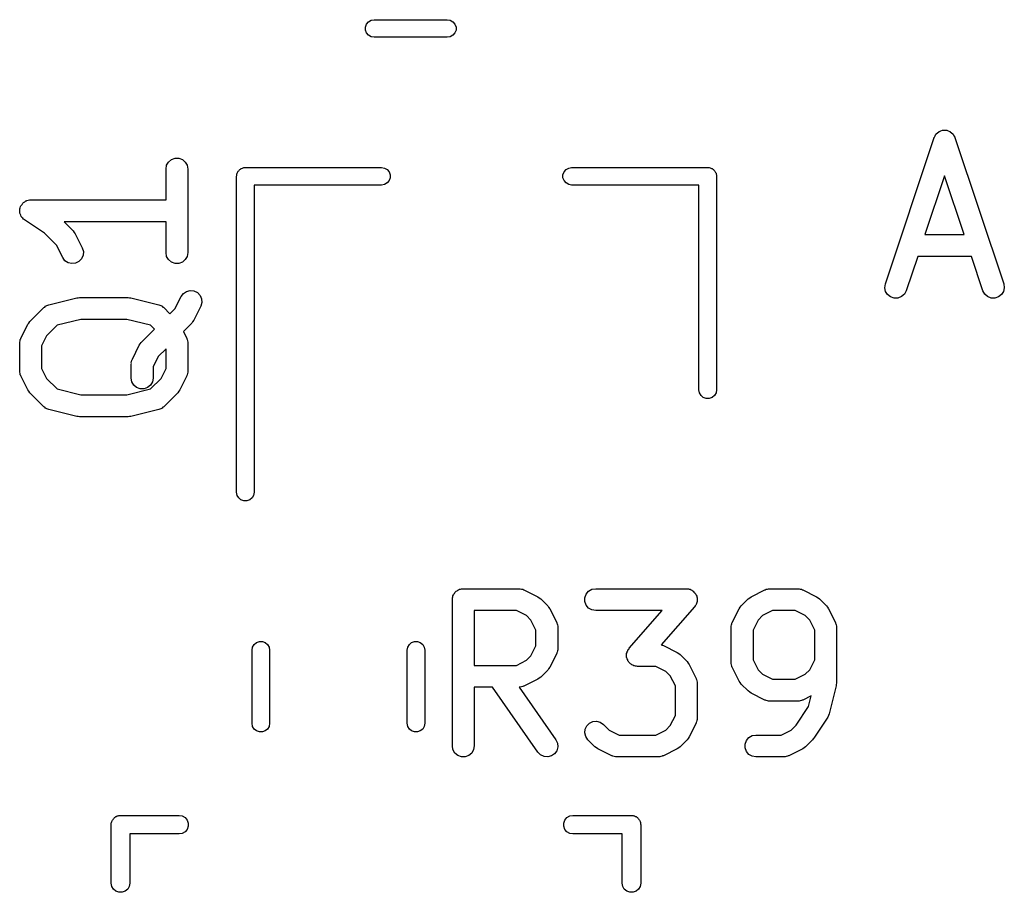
# Model space of a CAD drawing. Extents: x 83.4 to 168.1, y -157.3 to -85.4.
# Tile 56 of 60: x 151.5 to 158.2, y -115.2 to -109.3. Entities that reach past the tile are written whole.
import ezdxf

# ---------------------------------------------------------------- set-up
doc = ezdxf.new("R2010")
doc.units = 0
doc.header["$MEASUREMENT"] = 0
doc.layers.add('BLACK', color=7, linetype='CONTINUOUS')

msp = doc.modelspace()

# ---------------------------------------------------------------- linework, layer by layer
at = {"layer": 'Black'}
for p, q in [((153.876, -109.333), (153.884, -109.313)), ((153.876, -109.354), (153.876, -109.333)), ((153.884, -109.313), (153.897, -109.297)), ((153.897, -109.297), (153.915, -109.287)), ((153.915, -109.287), (153.935, -109.283)), ((153.935, -109.283), (154.435, -109.283)), ((154.435, -109.283), (154.456, -109.287)), ((154.456, -109.287), (154.474, -109.297)), ((154.474, -109.297), (154.487, -109.313)), ((154.487, -109.313), (154.495, -109.333)), ((154.495, -109.333), (154.495, -109.354)), ((153.884, -109.373), (153.876, -109.354)), ((153.897, -109.389), (153.884, -109.373)), ((153.915, -109.4), (153.897, -109.389)), ((153.935, -109.403), (153.915, -109.4)), ((154.435, -109.403), (153.935, -109.403)), ((154.456, -109.4), (154.435, -109.403)), ((154.474, -109.389), (154.456, -109.4)), ((154.487, -109.373), (154.474, -109.389)), ((154.495, -109.354), (154.487, -109.373)), ((157.763, -110.087), (157.764, -110.085)), ((157.764, -110.085), (157.77, -110.076)), ((157.77, -110.076), (157.775, -110.066)), ((157.775, -110.066), (157.776, -110.064)), ((157.776, -110.064), (157.777, -110.063)), ((157.777, -110.063), (157.786, -110.056)), ((157.786, -110.056), (157.794, -110.049)), ((157.794, -110.049), (157.796, -110.048)), ((157.796, -110.048), (157.798, -110.047)), ((157.798, -110.047), (157.808, -110.043)), ((157.808, -110.043), (157.819, -110.039)), ((157.819, -110.039), (157.821, -110.039)), ((157.821, -110.039), (157.823, -110.038)), ((157.823, -110.038), (157.834, -110.039)), ((157.834, -110.039), (157.845, -110.038)), ((157.845, -110.038), (157.847, -110.039)), ((157.847, -110.039), (157.849, -110.039)), ((157.849, -110.039), (157.859, -110.043)), ((157.859, -110.043), (157.869, -110.047)), ((157.869, -110.047), (157.871, -110.048)), ((157.871, -110.048), (157.873, -110.049)), ((157.873, -110.049), (157.881, -110.056)), ((157.881, -110.056), (157.89, -110.063)), ((157.89, -110.063), (157.891, -110.064)), ((157.891, -110.064), (157.892, -110.066)), ((157.892, -110.066), (157.898, -110.076)), ((157.898, -110.076), (157.903, -110.085)), ((157.903, -110.085), (157.904, -110.087)), ((157.429, -111.089), (157.762, -110.089)), ((157.762, -110.089), (157.763, -110.087)), ((157.904, -110.087), (157.905, -110.089)), ((157.905, -110.089), (158.238, -111.089)), ((152.513, -110.304), (152.517, -110.278)), ((152.517, -110.278), (152.53, -110.256)), ((152.53, -110.256), (152.55, -110.239)), ((152.55, -110.239), (152.575, -110.23)), ((152.575, -110.23), (152.601, -110.23)), ((152.601, -110.23), (152.625, -110.239)), ((152.625, -110.239), (152.645, -110.256)), ((152.645, -110.256), (152.658, -110.278)), ((152.658, -110.278), (152.663, -110.304)), ((152.513, -110.514), (152.513, -110.304)), ((152.663, -110.304), (152.663, -110.875)), ((152.995, -110.353), (152.996, -110.348)), ((152.995, -112.513), (152.995, -110.353)), ((152.996, -110.343), (152.998, -110.338)), ((152.996, -110.348), (152.996, -110.343)), ((152.998, -110.338), (152.999, -110.333)), ((152.999, -110.333), (153.002, -110.328)), ((153.002, -110.328), (153.004, -110.323)), ((153.004, -110.323), (153.007, -110.319)), ((153.007, -110.319), (153.01, -110.315)), ((153.01, -110.315), (153.014, -110.311)), ((153.014, -110.311), (153.017, -110.307)), ((153.017, -110.307), (153.021, -110.305)), ((153.021, -110.305), (153.025, -110.301)), ((153.025, -110.301), (153.03, -110.3)), ((153.03, -110.3), (153.035, -110.297)), ((153.035, -110.297), (153.04, -110.296)), ((153.04, -110.296), (153.045, -110.294)), ((153.045, -110.294), (153.05, -110.294)), ((153.05, -110.294), (153.055, -110.293)), ((153.055, -110.293), (153.985, -110.293)), ((153.985, -110.293), (154.006, -110.297)), ((154.006, -110.297), (154.024, -110.307)), ((154.024, -110.307), (154.037, -110.323)), ((154.037, -110.323), (154.045, -110.343)), ((154.045, -110.343), (154.045, -110.364)), ((155.226, -110.343), (155.234, -110.323)), ((155.226, -110.364), (155.226, -110.343)), ((155.234, -110.323), (155.247, -110.307)), ((155.247, -110.307), (155.265, -110.297)), ((155.265, -110.297), (155.285, -110.293)), ((155.285, -110.293), (156.215, -110.293)), ((156.215, -110.293), (156.221, -110.294)), ((156.221, -110.294), (156.226, -110.294)), ((156.226, -110.294), (156.231, -110.296)), ((156.231, -110.296), (156.236, -110.297)), ((156.236, -110.297), (156.241, -110.3)), ((156.241, -110.3), (156.245, -110.301)), ((156.245, -110.301), (156.25, -110.305)), ((156.25, -110.305), (156.254, -110.307)), ((156.254, -110.307), (156.257, -110.311)), ((156.257, -110.311), (156.261, -110.315)), ((156.261, -110.315), (156.264, -110.319)), ((156.264, -110.319), (156.267, -110.323)), ((156.267, -110.323), (156.269, -110.328)), ((156.269, -110.328), (156.272, -110.333)), ((156.272, -110.333), (156.273, -110.338)), ((156.273, -110.338), (156.275, -110.343)), ((156.275, -110.343), (156.275, -110.348)), ((156.275, -110.348), (156.275, -110.353)), ((156.275, -110.353), (156.275, -111.813)), ((157.834, -110.35), (157.7, -110.752)), ((157.968, -110.752), (157.834, -110.35)), ((153.985, -110.413), (153.115, -110.413)), ((153.115, -110.413), (153.115, -112.513)), ((154.006, -110.41), (153.985, -110.413)), ((154.024, -110.399), (154.006, -110.41)), ((154.037, -110.383), (154.024, -110.399)), ((154.045, -110.364), (154.037, -110.383)), ((155.234, -110.383), (155.226, -110.364)), ((155.247, -110.399), (155.234, -110.383)), ((155.265, -110.41), (155.247, -110.399)), ((155.285, -110.413), (155.265, -110.41)), ((156.155, -110.413), (155.285, -110.413)), ((156.155, -111.813), (156.155, -110.413)), ((151.519, -110.559), (151.521, -110.556)), ((151.521, -110.556), (151.523, -110.552)), ((151.523, -110.552), (151.529, -110.545)), ((151.529, -110.545), (151.534, -110.538)), ((151.534, -110.538), (151.537, -110.535)), ((151.537, -110.535), (151.54, -110.532)), ((151.54, -110.532), (151.547, -110.528)), ((151.547, -110.528), (151.555, -110.522)), ((151.555, -110.522), (151.559, -110.521)), ((151.559, -110.521), (151.562, -110.519)), ((151.562, -110.519), (151.571, -110.517)), ((151.571, -110.517), (151.58, -110.515)), ((151.58, -110.515), (151.584, -110.515)), ((151.584, -110.515), (151.588, -110.514)), ((151.588, -110.514), (152.513, -110.514)), ((151.513, -110.585), (151.514, -110.581)), ((151.514, -110.594), (151.513, -110.585)), ((151.514, -110.576), (151.517, -110.568)), ((151.514, -110.581), (151.514, -110.576)), ((151.514, -110.602), (151.514, -110.594)), ((151.515, -110.606), (151.514, -110.602)), ((151.516, -110.611), (151.515, -110.606)), ((151.52, -110.619), (151.516, -110.611)), ((151.517, -110.568), (151.519, -110.559)), ((151.523, -110.627), (151.52, -110.619)), ((151.526, -110.63), (151.523, -110.627)), ((151.527, -110.634), (151.526, -110.63)), ((151.534, -110.64), (151.527, -110.634)), ((151.54, -110.647), (151.534, -110.64)), ((151.543, -110.649), (151.54, -110.647)), ((151.546, -110.652), (151.543, -110.649)), ((151.683, -110.743), (151.546, -110.652)), ((152.513, -110.664), (151.817, -110.664)), ((151.817, -110.664), (151.879, -110.727)), ((152.513, -110.875), (152.513, -110.664)), ((151.764, -110.824), (151.683, -110.743)), ((151.879, -110.727), (151.886, -110.737)), ((151.886, -110.737), (151.893, -110.746)), ((151.893, -110.746), (151.941, -110.842)), ((157.7, -110.752), (157.968, -110.752)), ((151.807, -110.909), (151.764, -110.824)), ((151.947, -110.893), (151.936, -110.917)), ((151.941, -110.842), (151.948, -110.867)), ((151.948, -110.867), (151.947, -110.893)), ((152.517, -110.901), (152.513, -110.875)), ((152.663, -110.875), (152.658, -110.901)), ((151.822, -110.93), (151.807, -110.909)), ((151.844, -110.944), (151.822, -110.93)), ((151.869, -110.95), (151.844, -110.944)), ((151.895, -110.947), (151.869, -110.95)), ((151.918, -110.935), (151.895, -110.947)), ((151.936, -110.917), (151.918, -110.935)), ((152.53, -110.923), (152.517, -110.901)), ((152.55, -110.94), (152.53, -110.923)), ((152.575, -110.949), (152.55, -110.94)), ((152.601, -110.949), (152.575, -110.949)), ((152.625, -110.94), (152.601, -110.949)), ((152.645, -110.923), (152.625, -110.94)), ((152.658, -110.901), (152.645, -110.923)), ((157.65, -110.902), (157.571, -111.136)), ((158.018, -110.902), (157.65, -110.902)), ((158.096, -111.136), (158.018, -110.902)), ((157.425, -111.115), (157.429, -111.089)), ((158.238, -111.089), (158.242, -111.115)), ((152.616, -111.175), (152.632, -111.154)), ((152.632, -111.154), (152.653, -111.14)), ((152.653, -111.14), (152.679, -111.134)), ((152.679, -111.134), (152.704, -111.137)), ((152.704, -111.137), (152.728, -111.148)), ((152.728, -111.148), (152.746, -111.167)), ((157.43, -111.14), (157.425, -111.115)), ((157.444, -111.162), (157.43, -111.14)), ((157.465, -111.178), (157.444, -111.162)), ((157.559, -111.159), (157.539, -111.176)), ((157.571, -111.136), (157.559, -111.159)), ((158.108, -111.159), (158.096, -111.136)), ((158.128, -111.176), (158.108, -111.159)), ((158.223, -111.162), (158.203, -111.178)), ((158.237, -111.14), (158.223, -111.162)), ((158.242, -111.115), (158.237, -111.14)), ((151.713, -111.231), (151.903, -111.183)), ((151.903, -111.183), (151.912, -111.183)), ((151.912, -111.183), (151.921, -111.181)), ((151.921, -111.181), (152.255, -111.181)), ((152.255, -111.181), (152.264, -111.183)), ((152.264, -111.183), (152.273, -111.183)), ((152.273, -111.183), (152.463, -111.231)), ((152.574, -111.259), (152.616, -111.175)), ((152.746, -111.167), (152.756, -111.191)), ((152.758, -111.217), (152.75, -111.242)), ((152.756, -111.191), (152.758, -111.217)), ((157.489, -111.187), (157.465, -111.178)), ((157.515, -111.186), (157.489, -111.187)), ((157.539, -111.176), (157.515, -111.186)), ((158.152, -111.186), (158.128, -111.176)), ((158.178, -111.187), (158.152, -111.186)), ((158.203, -111.178), (158.178, -111.187)), ((151.582, -111.346), (151.678, -111.251)), ((151.678, -111.251), (151.684, -111.247)), ((151.684, -111.247), (151.689, -111.242)), ((151.689, -111.242), (151.694, -111.239)), ((151.694, -111.239), (151.699, -111.236)), ((151.699, -111.236), (151.706, -111.234)), ((151.706, -111.234), (151.713, -111.231)), ((152.463, -111.231), (152.47, -111.234)), ((152.47, -111.234), (152.477, -111.236)), ((152.477, -111.236), (152.482, -111.239)), ((152.482, -111.239), (152.487, -111.242)), ((152.487, -111.242), (152.492, -111.247)), ((152.492, -111.247), (152.498, -111.251)), ((152.498, -111.251), (152.54, -111.293)), ((152.54, -111.293), (152.574, -111.259)), ((152.75, -111.242), (152.703, -111.337)), ((151.568, -111.365), (151.576, -111.356)), ((151.576, -111.356), (151.582, -111.346)), ((151.93, -111.331), (151.769, -111.371)), ((152.245, -111.331), (151.93, -111.331)), ((152.407, -111.371), (152.245, -111.331)), ((152.689, -111.357), (152.632, -111.414)), ((152.695, -111.347), (152.689, -111.357)), ((152.703, -111.337), (152.695, -111.347)), ((151.521, -111.461), (151.568, -111.365)), ((151.769, -111.371), (151.697, -111.443)), ((152.344, -111.489), (152.434, -111.399)), ((152.434, -111.399), (152.407, -111.371)), ((152.632, -111.414), (152.655, -111.461)), ((151.513, -111.486), (151.516, -111.477)), ((151.514, -111.49), (151.513, -111.486)), ((151.513, -111.494), (151.514, -111.49)), ((151.513, -111.685), (151.513, -111.494)), ((151.516, -111.477), (151.517, -111.469)), ((151.517, -111.469), (151.52, -111.465)), ((151.52, -111.465), (151.521, -111.461)), ((151.697, -111.443), (151.663, -111.512)), ((152.33, -111.508), (152.337, -111.499)), ((152.337, -111.499), (152.344, -111.489)), ((152.655, -111.461), (152.656, -111.465)), ((152.656, -111.465), (152.658, -111.469)), ((152.658, -111.469), (152.66, -111.477)), ((152.66, -111.477), (152.662, -111.486)), ((152.662, -111.486), (152.662, -111.49)), ((152.662, -111.49), (152.663, -111.494)), ((152.663, -111.494), (152.663, -111.685)), ((151.663, -111.512), (151.663, -111.667)), ((152.283, -111.604), (152.33, -111.508)), ((152.513, -111.532), (152.459, -111.586)), ((152.513, -111.667), (152.513, -111.532)), ((152.275, -111.629), (152.278, -111.62)), ((152.276, -111.633), (152.275, -111.629)), ((152.275, -111.637), (152.276, -111.633)), ((152.278, -111.62), (152.279, -111.611)), ((152.279, -111.611), (152.281, -111.608)), ((152.281, -111.608), (152.283, -111.604)), ((152.459, -111.586), (152.425, -111.655)), ((151.514, -111.689), (151.513, -111.685)), ((151.513, -111.693), (151.514, -111.689)), ((151.516, -111.702), (151.513, -111.693)), ((151.663, -111.667), (151.697, -111.736)), ((152.275, -111.732), (152.275, -111.637)), ((152.425, -111.655), (152.425, -111.732)), ((152.479, -111.736), (152.513, -111.667)), ((152.662, -111.693), (152.66, -111.702)), ((152.663, -111.685), (152.662, -111.689)), ((152.662, -111.689), (152.662, -111.693)), ((151.517, -111.71), (151.516, -111.702)), ((151.52, -111.714), (151.517, -111.71)), ((151.521, -111.718), (151.52, -111.714)), ((151.568, -111.813), (151.521, -111.718)), ((151.697, -111.736), (151.769, -111.807)), ((152.279, -111.758), (152.275, -111.732)), ((152.292, -111.781), (152.279, -111.758)), ((152.407, -111.807), (152.479, -111.736)), ((152.42, -111.758), (152.407, -111.781)), ((152.425, -111.732), (152.42, -111.758)), ((152.655, -111.718), (152.607, -111.813)), ((152.656, -111.714), (152.655, -111.718)), ((152.658, -111.71), (152.656, -111.714)), ((152.66, -111.702), (152.658, -111.71)), ((151.576, -111.823), (151.568, -111.813)), ((151.582, -111.833), (151.576, -111.823)), ((151.678, -111.928), (151.582, -111.833)), ((151.769, -111.807), (151.93, -111.848)), ((152.245, -111.848), (152.407, -111.807)), ((152.312, -111.797), (152.292, -111.781)), ((152.337, -111.806), (152.312, -111.797)), ((152.363, -111.806), (152.337, -111.806)), ((152.387, -111.797), (152.363, -111.806)), ((152.407, -111.781), (152.387, -111.797)), ((152.593, -111.833), (152.498, -111.928)), ((152.6, -111.823), (152.593, -111.833)), ((152.607, -111.813), (152.6, -111.823)), ((156.159, -111.834), (156.155, -111.813)), ((156.17, -111.852), (156.159, -111.834)), ((156.272, -111.834), (156.261, -111.852)), ((156.275, -111.813), (156.272, -111.834)), ((151.93, -111.848), (152.245, -111.848)), ((156.185, -111.865), (156.17, -111.852)), ((156.205, -111.872), (156.185, -111.865)), ((156.226, -111.872), (156.205, -111.872)), ((156.245, -111.865), (156.226, -111.872)), ((156.261, -111.852), (156.245, -111.865)), ((151.684, -111.932), (151.678, -111.928)), ((151.689, -111.937), (151.684, -111.932)), ((151.694, -111.94), (151.689, -111.937)), ((151.699, -111.943), (151.694, -111.94)), ((151.706, -111.945), (151.699, -111.943)), ((151.713, -111.948), (151.706, -111.945)), ((151.903, -111.996), (151.713, -111.948)), ((152.463, -111.948), (152.273, -111.996)), ((152.47, -111.945), (152.463, -111.948)), ((152.477, -111.943), (152.47, -111.945)), ((152.482, -111.94), (152.477, -111.943)), ((152.487, -111.937), (152.482, -111.94)), ((152.492, -111.932), (152.487, -111.937)), ((152.498, -111.928), (152.492, -111.932)), ((151.912, -111.996), (151.903, -111.996)), ((151.921, -111.998), (151.912, -111.996)), ((152.255, -111.998), (151.921, -111.998)), ((152.264, -111.996), (152.255, -111.998)), ((152.273, -111.996), (152.264, -111.996)), ((152.999, -112.534), (152.995, -112.513)), ((153.01, -112.552), (152.999, -112.534)), ((153.025, -112.565), (153.01, -112.552)), ((153.045, -112.572), (153.025, -112.565)), ((153.066, -112.572), (153.045, -112.572)), ((153.085, -112.565), (153.066, -112.572)), ((153.101, -112.552), (153.085, -112.565)), ((153.112, -112.534), (153.101, -112.552)), ((153.115, -112.513), (153.112, -112.534)), ((154.507, -113.182), (154.513, -113.18)), ((154.513, -113.18), (154.519, -113.176)), ((154.519, -113.176), (154.526, -113.175)), ((154.526, -113.175), (154.532, -113.173)), ((154.532, -113.173), (154.538, -113.173)), ((154.538, -113.173), (154.545, -113.172)), ((154.545, -113.172), (154.926, -113.172)), ((154.926, -113.172), (154.93, -113.173)), ((154.93, -113.173), (154.934, -113.172)), ((154.934, -113.172), (154.943, -113.175)), ((154.943, -113.175), (154.951, -113.176)), ((154.951, -113.176), (154.955, -113.179)), ((154.955, -113.179), (154.959, -113.18)), ((154.959, -113.18), (155.054, -113.227)), ((155.401, -113.189), (155.424, -113.176)), ((155.424, -113.176), (155.45, -113.172)), ((155.45, -113.172), (156.069, -113.172)), ((156.069, -113.172), (156.076, -113.173)), ((156.076, -113.173), (156.083, -113.173)), ((156.083, -113.173), (156.089, -113.175)), ((156.089, -113.175), (156.094, -113.176)), ((156.094, -113.176), (156.101, -113.18)), ((156.101, -113.18), (156.107, -113.183)), ((156.511, -113.227), (156.606, -113.18)), ((156.606, -113.18), (156.611, -113.179)), ((156.611, -113.179), (156.614, -113.176)), ((156.614, -113.176), (156.623, -113.175)), ((156.623, -113.175), (156.631, -113.172)), ((156.631, -113.172), (156.636, -113.173)), ((156.636, -113.173), (156.64, -113.172)), ((156.64, -113.172), (156.83, -113.172)), ((156.83, -113.172), (156.835, -113.173)), ((156.835, -113.173), (156.839, -113.172)), ((156.839, -113.172), (156.847, -113.175)), ((156.847, -113.175), (156.856, -113.176)), ((156.856, -113.176), (156.86, -113.179)), ((156.86, -113.179), (156.864, -113.18)), ((156.864, -113.18), (156.959, -113.227)), ((154.47, -113.247), (154.471, -113.24)), ((154.47, -114.247), (154.47, -113.247)), ((154.471, -113.234), (154.473, -113.228)), ((154.471, -113.24), (154.471, -113.234)), ((154.473, -113.228), (154.474, -113.221)), ((154.474, -113.221), (154.478, -113.215)), ((154.478, -113.215), (154.48, -113.209)), ((154.48, -113.209), (154.484, -113.204)), ((154.484, -113.204), (154.487, -113.199)), ((154.487, -113.199), (154.492, -113.194)), ((154.492, -113.194), (154.497, -113.189)), ((154.497, -113.189), (154.502, -113.186)), ((154.502, -113.186), (154.507, -113.182)), ((155.054, -113.227), (155.064, -113.235)), ((155.064, -113.235), (155.074, -113.241)), ((155.074, -113.241), (155.122, -113.289)), ((155.376, -113.234), (155.385, -113.209)), ((155.376, -113.26), (155.376, -113.234)), ((155.385, -113.209), (155.401, -113.189)), ((156.107, -113.183), (156.112, -113.186)), ((156.112, -113.186), (156.117, -113.189)), ((156.117, -113.189), (156.121, -113.195)), ((156.121, -113.195), (156.127, -113.2)), ((156.127, -113.2), (156.13, -113.205)), ((156.13, -113.205), (156.134, -113.209)), ((156.134, -113.209), (156.136, -113.216)), ((156.136, -113.216), (156.14, -113.223)), ((156.14, -113.223), (156.14, -113.228)), ((156.14, -113.228), (156.142, -113.234)), ((156.142, -113.234), (156.142, -113.241)), ((156.142, -113.241), (156.144, -113.248)), ((156.144, -113.248), (156.142, -113.254)), ((156.444, -113.289), (156.492, -113.241)), ((156.492, -113.241), (156.502, -113.235)), ((156.502, -113.235), (156.511, -113.227)), ((156.959, -113.227), (156.969, -113.235)), ((156.969, -113.235), (156.979, -113.241)), ((156.979, -113.241), (157.026, -113.289)), ((155.122, -113.289), (155.128, -113.299)), ((155.128, -113.299), (155.136, -113.309)), ((155.136, -113.309), (155.183, -113.404)), ((155.385, -113.284), (155.376, -113.26)), ((155.401, -113.304), (155.385, -113.284)), ((155.424, -113.317), (155.401, -113.304)), ((156.125, -113.296), (155.898, -113.556)), ((156.129, -113.29), (156.125, -113.296)), ((156.134, -113.284), (156.129, -113.29)), ((156.136, -113.279), (156.134, -113.284)), ((156.139, -113.274), (156.136, -113.279)), ((156.14, -113.267), (156.139, -113.274)), ((156.142, -113.26), (156.14, -113.267)), ((156.142, -113.254), (156.142, -113.26)), ((156.382, -113.404), (156.43, -113.309)), ((156.43, -113.309), (156.437, -113.299)), ((156.437, -113.299), (156.444, -113.289)), ((157.026, -113.289), (157.033, -113.299)), ((157.033, -113.299), (157.04, -113.309)), ((157.04, -113.309), (157.088, -113.404)), ((154.62, -113.322), (154.62, -113.696)), ((154.908, -113.322), (154.62, -113.322)), ((154.977, -113.356), (154.908, -113.322)), ((155.007, -113.386), (154.977, -113.356)), ((155.45, -113.322), (155.424, -113.317)), ((155.903, -113.322), (155.45, -113.322)), ((155.679, -113.578), (155.903, -113.322)), ((156.589, -113.356), (156.559, -113.386)), ((156.658, -113.322), (156.589, -113.356)), ((156.813, -113.322), (156.658, -113.322)), ((156.881, -113.356), (156.813, -113.322)), ((156.912, -113.386), (156.881, -113.356)), ((155.041, -113.455), (155.007, -113.386)), ((155.183, -113.404), (155.185, -113.408)), ((155.185, -113.408), (155.187, -113.412)), ((155.187, -113.412), (155.188, -113.42)), ((155.188, -113.42), (155.191, -113.429)), ((155.191, -113.429), (155.19, -113.433)), ((155.19, -113.433), (155.191, -113.437)), ((155.191, -113.437), (155.191, -113.58)), ((156.375, -113.429), (156.378, -113.42)), ((156.375, -113.433), (156.375, -113.429)), ((156.375, -113.437), (156.375, -113.433)), ((156.375, -113.675), (156.375, -113.437)), ((156.378, -113.42), (156.379, -113.412)), ((156.379, -113.412), (156.381, -113.408)), ((156.381, -113.408), (156.382, -113.404)), ((156.559, -113.386), (156.525, -113.455)), ((156.946, -113.455), (156.912, -113.386)), ((157.088, -113.404), (157.089, -113.408)), ((157.089, -113.408), (157.091, -113.412)), ((157.091, -113.412), (157.093, -113.42)), ((157.093, -113.42), (157.095, -113.429)), ((157.095, -113.429), (157.095, -113.433)), ((157.095, -113.433), (157.096, -113.437)), ((157.096, -113.437), (157.096, -113.818)), ((155.041, -113.562), (155.041, -113.455)), ((156.525, -113.455), (156.525, -113.658)), ((156.946, -113.658), (156.946, -113.455)), ((153.101, -113.592), (153.105, -113.572)), ((153.105, -113.572), (153.116, -113.554)), ((153.116, -113.554), (153.131, -113.54)), ((153.131, -113.54), (153.151, -113.533)), ((153.151, -113.533), (153.172, -113.533)), ((153.172, -113.533), (153.191, -113.54)), ((153.191, -113.54), (153.207, -113.554)), ((153.207, -113.554), (153.218, -113.572)), ((153.218, -113.572), (153.221, -113.592)), ((154.161, -113.592), (154.165, -113.572)), ((154.165, -113.572), (154.176, -113.554)), ((154.176, -113.554), (154.191, -113.54)), ((154.191, -113.54), (154.211, -113.533)), ((154.211, -113.533), (154.232, -113.533)), ((154.232, -113.533), (154.251, -113.54)), ((154.251, -113.54), (154.267, -113.554)), ((154.267, -113.554), (154.278, -113.572)), ((154.278, -113.572), (154.281, -113.592)), ((155.007, -113.631), (155.041, -113.562)), ((155.191, -113.58), (155.19, -113.584)), ((155.19, -113.584), (155.191, -113.589)), ((155.67, -113.59), (155.675, -113.585)), ((155.675, -113.585), (155.679, -113.578)), ((155.898, -113.556), (155.904, -113.557)), ((155.904, -113.557), (155.907, -113.559)), ((155.907, -113.559), (155.912, -113.561)), ((155.912, -113.561), (156.007, -113.608)), ((153.101, -114.092), (153.101, -113.592)), ((153.221, -113.592), (153.221, -114.092)), ((154.161, -114.092), (154.161, -113.592)), ((154.281, -113.592), (154.281, -114.092)), ((154.977, -113.661), (155.007, -113.631)), ((155.183, -113.614), (155.136, -113.709)), ((155.185, -113.61), (155.183, -113.614)), ((155.187, -113.606), (155.185, -113.61)), ((155.188, -113.597), (155.187, -113.606)), ((155.191, -113.589), (155.188, -113.597)), ((155.66, -113.626), (155.661, -113.621)), ((155.661, -113.633), (155.66, -113.626)), ((155.661, -113.615), (155.664, -113.608)), ((155.661, -113.621), (155.661, -113.615)), ((155.661, -113.641), (155.661, -113.633)), ((155.663, -113.646), (155.661, -113.641)), ((155.664, -113.652), (155.663, -113.646)), ((155.664, -113.608), (155.665, -113.601)), ((155.668, -113.658), (155.664, -113.652)), ((155.665, -113.601), (155.668, -113.596)), ((155.668, -113.596), (155.67, -113.59)), ((156.007, -113.608), (156.017, -113.615)), ((156.017, -113.615), (156.026, -113.622)), ((156.026, -113.622), (156.074, -113.67)), ((154.62, -113.696), (154.908, -113.696)), ((154.908, -113.696), (154.977, -113.661)), ((155.128, -113.719), (155.122, -113.728)), ((155.136, -113.709), (155.128, -113.719)), ((155.67, -113.665), (155.668, -113.658)), ((155.674, -113.67), (155.67, -113.665)), ((155.677, -113.675), (155.674, -113.67)), ((155.682, -113.68), (155.677, -113.675)), ((155.687, -113.685), (155.682, -113.68)), ((155.692, -113.688), (155.687, -113.685)), ((155.696, -113.692), (155.692, -113.688)), ((155.703, -113.695), (155.696, -113.692)), ((155.71, -113.698), (155.703, -113.695)), ((155.715, -113.699), (155.71, -113.698)), ((155.721, -113.701), (155.715, -113.699)), ((155.728, -113.702), (155.721, -113.701)), ((155.735, -113.703), (155.728, -113.702)), ((155.86, -113.703), (155.735, -113.703)), ((155.929, -113.737), (155.86, -113.703)), ((156.074, -113.67), (156.081, -113.68)), ((156.081, -113.68), (156.088, -113.689)), ((156.088, -113.689), (156.136, -113.785)), ((156.375, -113.68), (156.375, -113.675)), ((156.375, -113.684), (156.375, -113.68)), ((156.378, -113.692), (156.375, -113.684)), ((156.379, -113.701), (156.378, -113.692)), ((156.381, -113.705), (156.379, -113.701)), ((156.382, -113.709), (156.381, -113.705)), ((156.43, -113.804), (156.382, -113.709)), ((156.525, -113.658), (156.559, -113.726)), ((156.912, -113.726), (156.946, -113.658)), ((155.064, -113.783), (155.054, -113.79)), ((155.074, -113.776), (155.064, -113.783)), ((155.122, -113.728), (155.074, -113.776)), ((155.959, -113.767), (155.929, -113.737)), ((155.994, -113.836), (155.959, -113.767)), ((156.136, -113.785), (156.137, -113.789)), ((156.559, -113.726), (156.589, -113.757)), ((156.589, -113.757), (156.658, -113.791)), ((156.813, -113.791), (156.881, -113.757)), ((156.881, -113.757), (156.912, -113.726)), ((154.744, -113.846), (154.62, -113.846)), ((154.62, -113.846), (154.62, -114.247)), ((155.055, -114.29), (154.744, -113.846)), ((154.93, -113.845), (154.927, -113.845)), ((154.927, -113.845), (155.178, -114.204)), ((154.934, -113.845), (154.93, -113.845)), ((154.943, -113.843), (154.934, -113.845)), ((154.951, -113.841), (154.943, -113.843)), ((154.955, -113.839), (154.951, -113.841)), ((154.959, -113.838), (154.955, -113.839)), ((155.054, -113.79), (154.959, -113.838)), ((155.994, -114.039), (155.994, -113.836)), ((156.137, -113.789), (156.139, -113.793)), ((156.139, -113.793), (156.141, -113.801)), ((156.141, -113.801), (156.143, -113.81)), ((156.143, -113.81), (156.143, -113.814)), ((156.143, -113.814), (156.144, -113.818)), ((156.144, -113.818), (156.144, -114.056)), ((156.437, -113.814), (156.43, -113.804)), ((156.444, -113.824), (156.437, -113.814)), ((156.492, -113.871), (156.444, -113.824)), ((156.658, -113.791), (156.813, -113.791)), ((157.094, -113.836), (157.046, -114.027)), ((157.096, -113.818), (157.094, -113.827)), ((157.094, -113.827), (157.094, -113.836)), ((156.502, -113.878), (156.492, -113.871)), ((156.511, -113.885), (156.502, -113.878)), ((156.606, -113.933), (156.511, -113.885)), ((156.922, -113.904), (156.864, -113.933)), ((156.904, -113.978), (156.922, -113.904)), ((156.611, -113.934), (156.606, -113.933)), ((156.614, -113.936), (156.611, -113.934)), ((156.623, -113.938), (156.614, -113.936)), ((156.631, -113.94), (156.623, -113.938)), ((156.636, -113.94), (156.631, -113.94)), ((156.64, -113.941), (156.636, -113.94)), ((156.83, -113.941), (156.64, -113.941)), ((156.82, -114.104), (156.904, -113.978)), ((156.835, -113.94), (156.83, -113.941)), ((156.839, -113.94), (156.835, -113.94)), ((156.847, -113.938), (156.839, -113.94)), ((156.856, -113.936), (156.847, -113.938)), ((156.86, -113.934), (156.856, -113.936)), ((156.864, -113.933), (156.86, -113.934)), ((155.959, -114.107), (155.994, -114.039)), ((156.144, -114.056), (156.143, -114.061)), ((157.036, -114.05), (156.94, -114.193)), ((157.041, -114.039), (157.036, -114.05)), ((157.046, -114.027), (157.041, -114.039)), ((153.105, -114.113), (153.101, -114.092)), ((153.116, -114.131), (153.105, -114.113)), ((153.218, -114.113), (153.207, -114.131)), ((153.221, -114.092), (153.218, -114.113)), ((154.165, -114.113), (154.161, -114.092)), ((154.176, -114.131), (154.165, -114.113)), ((154.278, -114.113), (154.267, -114.131)), ((154.281, -114.092), (154.278, -114.113)), ((155.377, -114.132), (155.388, -114.109)), ((155.388, -114.109), (155.407, -114.09)), ((155.407, -114.09), (155.43, -114.079)), ((155.43, -114.079), (155.456, -114.077)), ((155.456, -114.077), (155.481, -114.084)), ((155.481, -114.084), (155.503, -114.099)), ((155.503, -114.099), (155.542, -114.138)), ((155.929, -114.138), (155.959, -114.107)), ((156.136, -114.09), (156.088, -114.185)), ((156.137, -114.086), (156.136, -114.09)), ((156.139, -114.082), (156.137, -114.086)), ((156.141, -114.073), (156.139, -114.082)), ((156.143, -114.065), (156.141, -114.073)), ((156.143, -114.061), (156.143, -114.065)), ((156.786, -114.138), (156.82, -114.104)), ((153.131, -114.144), (153.116, -114.131)), ((153.151, -114.151), (153.131, -114.144)), ((153.172, -114.151), (153.151, -114.151)), ((153.191, -114.144), (153.172, -114.151)), ((153.207, -114.131), (153.191, -114.144)), ((154.191, -114.144), (154.176, -114.131)), ((154.211, -114.151), (154.191, -114.144)), ((154.232, -114.151), (154.211, -114.151)), ((154.251, -114.144), (154.232, -114.151)), ((154.267, -114.131), (154.251, -114.144)), ((155.375, -114.158), (155.377, -114.132)), ((155.382, -114.183), (155.375, -114.158)), ((155.396, -114.205), (155.382, -114.183)), ((155.542, -114.138), (155.61, -114.172)), ((155.61, -114.172), (155.86, -114.172)), ((155.86, -114.172), (155.929, -114.138)), ((156.088, -114.185), (156.081, -114.195)), ((156.48, -114.209), (156.497, -114.189)), ((156.497, -114.189), (156.519, -114.176)), ((156.519, -114.176), (156.545, -114.172)), ((156.545, -114.172), (156.718, -114.172)), ((156.718, -114.172), (156.786, -114.138)), ((154.474, -114.272), (154.47, -114.247)), ((154.62, -114.247), (154.615, -114.272)), ((155.178, -114.204), (155.189, -114.227)), ((155.191, -114.253), (155.184, -114.279)), ((155.189, -114.227), (155.191, -114.253)), ((155.444, -114.252), (155.396, -114.205)), ((155.454, -114.259), (155.444, -114.252)), ((156.026, -114.252), (156.017, -114.259)), ((156.074, -114.205), (156.026, -114.252)), ((156.081, -114.195), (156.074, -114.205)), ((156.471, -114.234), (156.48, -114.209)), ((156.471, -114.26), (156.471, -114.234)), ((156.884, -114.252), (156.874, -114.259)), ((156.931, -114.205), (156.884, -114.252)), ((156.935, -114.199), (156.931, -114.205)), ((156.94, -114.193), (156.935, -114.199)), ((154.487, -114.295), (154.474, -114.272)), ((154.507, -114.312), (154.487, -114.295)), ((154.532, -114.321), (154.507, -114.312)), ((154.558, -114.321), (154.532, -114.321)), ((154.582, -114.312), (154.558, -114.321)), ((154.602, -114.295), (154.582, -114.312)), ((154.615, -114.272), (154.602, -114.295)), ((155.073, -114.308), (155.055, -114.29)), ((155.097, -114.319), (155.073, -114.308)), ((155.123, -114.322), (155.097, -114.319)), ((155.148, -114.315), (155.123, -114.322)), ((155.169, -114.3), (155.148, -114.315)), ((155.184, -114.279), (155.169, -114.3)), ((155.464, -114.266), (155.454, -114.259)), ((155.559, -114.314), (155.464, -114.266)), ((155.563, -114.315), (155.559, -114.314)), ((155.567, -114.317), (155.563, -114.315)), ((155.575, -114.319), (155.567, -114.317)), ((155.584, -114.321), (155.575, -114.319)), ((155.588, -114.321), (155.584, -114.321)), ((155.592, -114.322), (155.588, -114.321)), ((155.878, -114.322), (155.592, -114.322)), ((155.882, -114.321), (155.878, -114.322)), ((155.887, -114.321), (155.882, -114.321)), ((155.895, -114.319), (155.887, -114.321)), ((155.904, -114.317), (155.895, -114.319)), ((155.907, -114.315), (155.904, -114.317)), ((155.912, -114.314), (155.907, -114.315)), ((156.007, -114.266), (155.912, -114.314)), ((156.017, -114.259), (156.007, -114.266)), ((156.48, -114.284), (156.471, -114.26)), ((156.497, -114.304), (156.48, -114.284)), ((156.519, -114.317), (156.497, -114.304)), ((156.545, -114.322), (156.519, -114.317)), ((156.735, -114.322), (156.545, -114.322)), ((156.739, -114.321), (156.735, -114.322)), ((156.744, -114.321), (156.739, -114.321)), ((156.752, -114.319), (156.744, -114.321)), ((156.761, -114.317), (156.752, -114.319)), ((156.765, -114.315), (156.761, -114.317)), ((156.769, -114.314), (156.765, -114.315)), ((156.864, -114.266), (156.769, -114.314)), ((156.874, -114.259), (156.864, -114.266)), ((152.17, -114.73), (152.175, -114.728)), ((152.175, -114.728), (152.18, -114.725)), ((152.18, -114.725), (152.186, -114.724)), ((152.186, -114.724), (152.191, -114.722)), ((152.191, -114.722), (152.196, -114.722)), ((152.196, -114.722), (152.202, -114.721)), ((152.202, -114.721), (152.602, -114.721)), ((152.602, -114.721), (152.624, -114.725)), ((152.624, -114.725), (152.643, -114.736)), ((155.253, -114.736), (155.272, -114.725)), ((155.272, -114.725), (155.294, -114.721)), ((155.294, -114.721), (155.694, -114.721)), ((155.694, -114.721), (155.699, -114.722)), ((155.699, -114.722), (155.705, -114.722)), ((155.705, -114.722), (155.71, -114.724)), ((155.71, -114.724), (155.716, -114.725)), ((155.716, -114.725), (155.72, -114.728)), ((155.72, -114.728), (155.726, -114.73)), ((152.138, -114.785), (152.139, -114.779)), ((152.138, -115.185), (152.138, -114.785)), ((152.139, -114.774), (152.141, -114.769)), ((152.139, -114.779), (152.139, -114.774)), ((152.141, -114.769), (152.142, -114.763)), ((152.142, -114.763), (152.145, -114.758)), ((152.145, -114.758), (152.147, -114.753)), ((152.147, -114.753), (152.151, -114.749)), ((152.151, -114.749), (152.153, -114.744)), ((152.153, -114.744), (152.158, -114.74)), ((152.158, -114.74), (152.161, -114.736)), ((152.161, -114.736), (152.166, -114.733)), ((152.166, -114.733), (152.17, -114.73)), ((152.643, -114.736), (152.657, -114.753)), ((152.657, -114.753), (152.664, -114.774)), ((152.664, -114.796), (152.657, -114.817)), ((152.664, -114.774), (152.664, -114.796)), ((155.231, -114.774), (155.239, -114.753)), ((155.231, -114.796), (155.231, -114.774)), ((155.239, -114.817), (155.231, -114.796)), ((155.239, -114.753), (155.253, -114.736)), ((155.726, -114.73), (155.73, -114.733)), ((155.73, -114.733), (155.735, -114.736)), ((155.735, -114.736), (155.738, -114.74)), ((155.738, -114.74), (155.743, -114.744)), ((155.743, -114.744), (155.745, -114.749)), ((155.745, -114.749), (155.749, -114.753)), ((155.749, -114.753), (155.751, -114.758)), ((155.751, -114.758), (155.754, -114.763)), ((155.754, -114.763), (155.755, -114.769)), ((155.755, -114.769), (155.756, -114.774)), ((155.756, -114.774), (155.756, -114.779)), ((155.756, -114.779), (155.757, -114.785)), ((155.757, -114.785), (155.757, -115.185)), ((152.602, -114.848), (152.265, -114.848)), ((152.265, -114.848), (152.265, -115.185)), ((152.624, -114.845), (152.602, -114.848)), ((152.643, -114.834), (152.624, -114.845)), ((152.657, -114.817), (152.643, -114.834)), ((155.253, -114.834), (155.239, -114.817)), ((155.272, -114.845), (155.253, -114.834)), ((155.294, -114.848), (155.272, -114.845)), ((155.63, -114.848), (155.294, -114.848)), ((155.63, -115.185), (155.63, -114.848)), ((152.142, -115.207), (152.138, -115.185)), ((152.265, -115.185), (152.262, -115.207)), ((155.634, -115.207), (155.63, -115.185)), ((155.757, -115.185), (155.754, -115.207)), ((152.153, -115.226), (152.142, -115.207)), ((152.17, -115.24), (152.153, -115.226)), ((152.191, -115.247), (152.17, -115.24)), ((152.213, -115.247), (152.191, -115.247)), ((152.234, -115.24), (152.213, -115.247)), ((152.251, -115.226), (152.234, -115.24)), ((152.262, -115.207), (152.251, -115.226)), ((155.645, -115.226), (155.634, -115.207)), ((155.662, -115.24), (155.645, -115.226)), ((155.683, -115.247), (155.662, -115.24)), ((155.705, -115.247), (155.683, -115.247)), ((155.726, -115.24), (155.705, -115.247)), ((155.743, -115.226), (155.726, -115.24)), ((155.754, -115.207), (155.743, -115.226))]:
    msp.add_line(p, q, dxfattribs=at)

doc.saveas('drawing.dxf')
